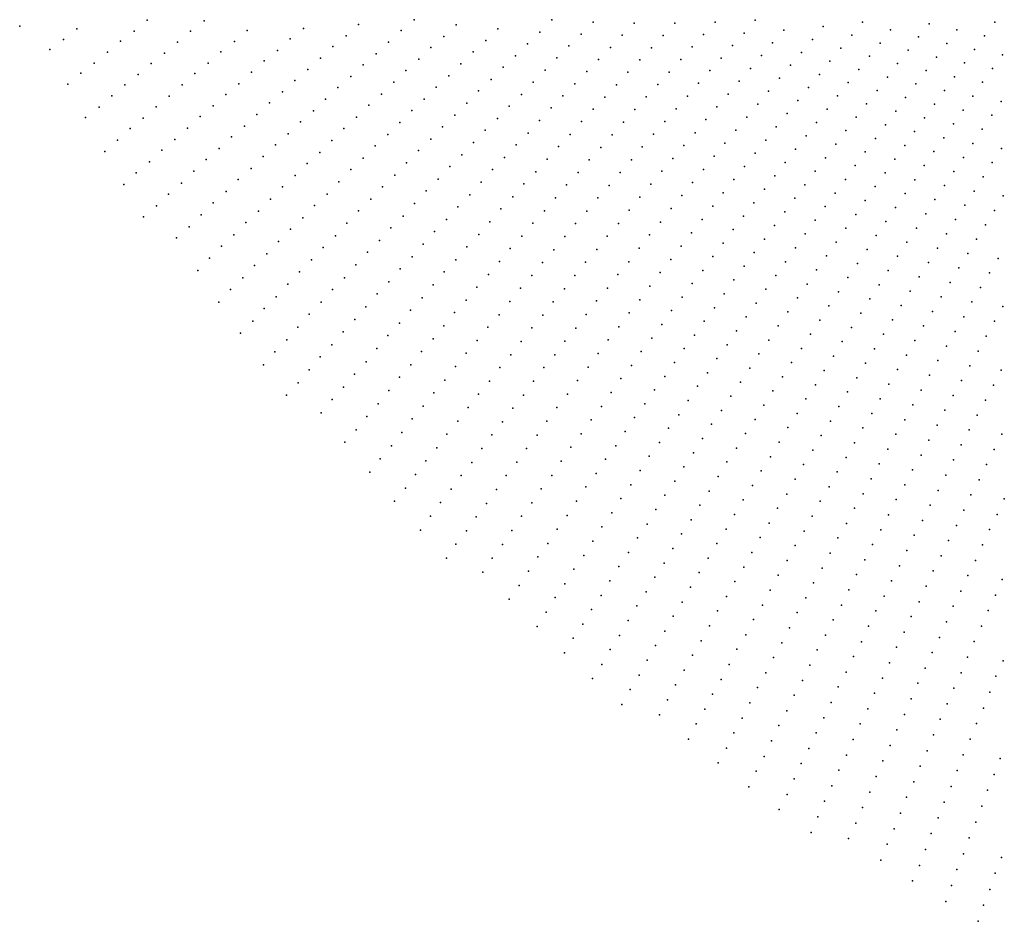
# Model space of a CAD drawing. Header units: metres. Extents: x -51 to 51, y -51 to 51.
# Tile 1 of 46: x -44 to -22, y -46 to -25. Entities that reach past the tile are written whole.
import ezdxf

# ---------------------------------------------------------------- set-up
doc = ezdxf.new("R2010")
doc.units = ezdxf.units.M
for name, color, linetype in [('CLASS_11_ROAD_SURFACE', 7, 'CONTINUOUS'), ('CLASS_17', 7, 'CONTINUOUS'), ('CLASS_9_WATER', 7, 'CONTINUOUS')]:
    doc.layers.add(name, color=color, linetype=linetype)

msp = doc.modelspace()

# ---------------------------------------------------------------- linework, layer by layer
at = {"layer": 'CLASS_11_ROAD_SURFACE'}
for p in [(-35.278095, -25.470573, 425.119995), (-32.202671, -25.476965, 400.619995), (-36.514622, -25.574575, 435.799988), (-35.568459, -25.712433, 428.889984), (-34.339493, -25.581978, 418.209991), (-33.405556, -25.671112, 411.299988), (-31.276772, -25.526093, 393.709991), (-30.363161, -25.545664, 386.799988), (-29.449831, -25.550922, 379.889984), (-34.613838, -25.844721, 421.97998), (-33.676403, -25.937332, 415.069977), (-32.470459, -25.746075, 404.389984), (-31.547207, -25.790953, 397.47998), (-30.629988, -25.814091, 390.569977), (-29.712929, -25.822933, 383.660004), (-28.809088, -25.802952, 376.75), (-35.845867, -25.972153, 432.660004), (-34.900398, -26.091051, 425.75), (-32.744049, -26.007795, 408.160004), (-31.817225, -26.056282, 401.25), (-30.890013, -26.090527, 394.339996), (-29.975592, -26.095404, 387.429993), (-29.068037, -26.078882, 380.519989), (-36.122757, -26.232502, 436.429993), (-35.173817, -26.354912, 429.519989), (-33.959503, -26.187592, 418.839996), (-33.010803, -26.278055, 411.929993), (-32.086819, -26.322088, 405.019989), (-31.155912, -26.359949, 398.109985), (-30.237818, -26.368334, 391.199982), (-29.320108, -26.362423, 384.289978), (-28.416096, -26.327898, 377.380005), (-35.459694, -26.602079, 433.289978), (-34.229401, -26.45491, 422.609985), (-33.289978, -26.532671, 415.699982), (-32.349495, -26.59626, 408.789978), (-28.670321, -26.608196, 381.149994), (-34.498764, -26.722847, 426.380005), (-33.555771, -26.804016, 419.470001), (-31.421383, -26.629839, 401.880005), (-30.499607, -26.641718, 394.970001), (-29.578104, -26.639326, 388.059998), (-35.732174, -26.86705, 437.059998), (-34.780758, -26.974419, 430.149994), (-32.618172, -26.863068, 412.559998), (-31.686422, -26.90019, 405.649994), (-30.754385, -26.923071, 398.73999), (-29.835655, -26.916676, 391.829987), (-28.924091, -26.888937, 384.919983), (-28.013582, -26.846918, 378.009979), (-35.049168, -27.243452, 433.919983), (-33.834232, -27.05945, 423.23999), (-32.879803, -27.13838, 416.329987), (-31.951027, -27.171005, 409.419983), (-31.01523, -27.197439, 402.509979), (-30.09276, -27.194477, 395.600006), (-29.17078, -27.17725, 388.690002), (-28.263004, -27.131502, 381.779999), (-34.099056, -27.331879, 427.009979), (-33.154251, -27.398098, 420.099976), (-32.215199, -27.442282, 413.190002), (-31.275639, -27.47226, 406.279999), (-30.349419, -27.472727, 399.369995), (-29.423582, -27.458942, 392.459991), (-28.511971, -27.416519, 385.549988), (-27.601629, -27.359838, 378.639984), (-34.363338, -27.604918, 430.779999), (-33.414898, -27.674473, 423.869995), (-28.760481, -27.701979, 389.319977), (-27.84618, -27.648624, 382.410004), (-26.946981, -27.567427, 375.5), (-34.640667, -27.861645, 434.549988), (-32.472176, -27.721951, 416.959991), (-31.535603, -27.747538, 410.049988), (-30.59886, -27.758902, 403.139984), (-29.67593, -27.741077, 396.22998), (-27.187134, -27.85985, 379.269989), (-33.688629, -27.934999, 427.639984), (-32.728577, -28.002211, 420.72998), (-31.788288, -28.031036, 413.819977), (-30.854557, -28.038116, 406.910004), (-29.927826, -28.023657, 400), (-29.001694, -27.994953, 393.089996), (-28.090267, -27.937838, 386.179993), (-26.521561, -28.063692, 376.130005), (-33.948288, -28.21244, 431.410004), (-32.998219, -28.266945, 424.5), (-32.054214, -28.299461, 417.589996), (-31.102894, -28.325371, 410.679993), (-30.17927, -28.306679, 403.769989), (-29.24921, -28.281342, 396.859985), (-28.333891, -28.227484, 389.949982), (-27.419943, -28.159389, 383.039978), (-26.756708, -28.360161, 379.899994), (-34.207382, -28.490477, 435.179993), (-33.253624, -28.548256, 428.269989), (-32.305882, -28.583994, 421.359985), (-29.496271, -28.568167, 400.630005), (-28.577045, -28.517557, 393.720001), (-27.659082, -28.452721, 386.809998), (-26.087051, -28.55344, 376.759979), (-31.364614, -28.597889, 414.449982), (-30.423275, -28.597569, 407.539978), (-27.897747, -28.746468, 390.579987), (-26.991381, -28.657043, 383.669983), (-33.522526, -28.813786, 432.039978), (-32.556969, -28.869102, 425.130005), (-31.611919, -28.886164, 418.220001), (-30.673738, -28.881533, 411.309998), (-29.742868, -28.855425, 404.399994), (-28.812698, -28.815092, 397.48999), (-27.218504, -28.960987, 387.440002), (-26.317129, -28.853865, 380.529999), (-33.77692, -29.096138, 435.809998), (-32.821709, -29.138767, 428.899994), (-31.872877, -29.159451, 421.98999), (-30.916628, -29.173491, 415.079987), (-29.989002, -29.143118, 408.169983), (-29.05485, -29.106079, 401.259979), (-28.135935, -29.040634, 394.350006), (-26.546721, -29.154699, 384.299988), (-25.643557, -29.036499, 377.389984), (-33.071774, -29.424908, 432.669983), (-32.119144, -29.448742, 425.759979), (-31.1733, -29.450787, 418.849976), (-30.234674, -29.431242, 411.940002), (-29.29653, -29.397493, 405.029999), (-28.373652, -29.335224, 398.119995), (-27.452143, -29.258755, 391.209991), (-26.775829, -29.455942, 388.069977), (-25.868496, -29.340799, 381.160004), (-29.537739, -29.689333, 408.799988), (-28.603661, -29.637217, 401.889984), (-27.685299, -29.556932, 394.97998), (-26.092943, -29.645494, 384.929993), (-25.198383, -29.506557, 378.019989), (-33.335762, -29.695351, 436.440002), (-32.364826, -29.738605, 429.529999), (-31.415134, -29.74374, 422.619995), (-30.47263, -29.727245, 415.709991), (-27.917974, -29.855524, 398.75), (-26.997183, -29.764175, 391.839996), (-25.410913, -29.820791, 381.789978), (-32.624569, -30.013103, 433.299988), (-31.671038, -30.021793, 426.389984), (-30.709978, -30.023794, 419.47998), (-29.771164, -29.988869, 412.569977), (-28.840355, -29.932701, 405.660004), (-27.225239, -30.066278, 395.609985), (-26.3169, -29.950592, 388.699982), (-25.630152, -30.129267, 385.559998), (-24.737337, -29.975864, 378.649994), (-24.05789, -30.123041, 375.509979), (-32.869205, -30.30398, 437.069977), (-31.911816, -30.315748, 430.160004), (-30.961519, -30.305777, 423.25), (-30.018755, -30.274288, 416.339996), (-29.076571, -30.228601, 409.429993), (-28.150171, -30.154528, 402.519989), (-26.540359, -30.256081, 392.470001), (-24.951881, -30.28759, 382.419983), (-29.312313, -30.524925, 413.199982), (-28.374445, -30.460869, 406.289978), (-27.45281, -30.36879, 399.380005), (-26.755861, -30.568502, 396.23999), (-25.84889, -30.438128, 389.329987), (-24.26762, -30.438002, 379.279999), (-32.151997, -30.610256, 433.929993), (-31.197796, -30.603308, 427.019989), (-30.251091, -30.574789, 420.109985), (-28.605602, -30.760748, 410.059998), (-27.67989, -30.671701, 403.149994), (-26.067123, -30.747377, 393.100006), (-25.158451, -30.605844, 386.190002), (-24.476835, -30.753334, 383.049988), (-23.584991, -30.574324, 376.139984), (-31.448551, -30.886036, 430.789978), (-30.482813, -30.875828, 423.880005), (-29.540051, -30.828873, 416.970001), (-27.906481, -30.975012, 406.919983), (-26.978258, -30.874842, 400.009979), (-25.371908, -30.918383, 389.959991), (-23.789339, -30.892807, 379.910004), (-31.683756, -31.184544, 434.559998), (-30.729139, -31.162405, 427.649994), (-29.782362, -31.118811, 420.73999), (-28.828691, -31.068079, 413.829987), (-27.200157, -31.181572, 403.779999), (-26.284861, -31.057016, 396.869995), (-24.685543, -31.069042, 386.819977), (-23.993168, -31.211655, 383.679993), (-23.111279, -31.012568, 376.769989), (-30.009001, -31.423708, 424.509979), (-29.066463, -31.361736, 417.599976), (-28.13258, -31.278728, 410.690002), (-26.494436, -31.37351, 400.639984), (-25.584858, -31.231304, 393.72998), (-24.886072, -31.391195, 390.589996), (-23.30261, -31.340124, 380.539978), (-22.621824, -31.44902, 377.399994), (-30.959774, -31.464407, 431.419983), (-28.350481, -31.589767, 414.459991), (-27.421562, -31.488697, 407.549988), (-25.797298, -31.544601, 397.5), (-24.196478, -31.53087, 387.449982), (-23.500992, -31.662397, 384.309998), (-31.205296, -31.751709, 435.190002), (-30.235014, -31.729132, 428.279999), (-29.288435, -31.669992, 421.369995), (-27.634708, -31.802965, 411.319977), (-26.711092, -31.683973, 404.410004), (-26.009235, -31.858282, 401.269989), (-25.09367, -31.707693, 394.359985), (-24.399267, -31.850445, 391.220001), (-22.815308, -31.774227, 381.169983), (-22.124212, -31.877769, 378.029999), (-30.476036, -32.020203, 432.049988), (-29.525387, -31.964355, 425.139984), (-28.567738, -31.901314, 418.22998), (-27.862883, -32.10413, 415.089996), (-26.927246, -31.994823, 408.179993), (-25.300762, -32.024563, 398.130005), (-23.698847, -31.985023, 388.079987), (-23.000425, -32.1054, 384.940002), (-30.700941, -32.326569, 435.819977), (-29.746241, -32.273537, 428.910004), (-28.800079, -32.19931, 422), (-27.142897, -32.306061, 411.949982), (-26.212805, -32.178738, 405.039978), (-24.593683, -32.176384, 394.98999), (-23.896175, -32.308002, 391.850006), (-22.31214, -32.206223, 381.799988), (-29.016207, -32.511765, 425.769989), (-28.074881, -32.419289, 418.859985), (-26.423643, -32.493221, 408.809998), (-25.507334, -32.341805, 401.899994), (-24.795357, -32.496738, 398.759979), (-23.192768, -32.431347, 388.709991), (-22.499535, -32.535015, 385.569977), (-29.966457, -32.583237, 432.679993), (-28.286226, -32.734943, 422.630005), (-27.350077, -32.624359, 415.720001), (-25.71339, -32.659412, 405.669983), (-24.092981, -32.631336, 395.619995), (-23.384583, -32.757641, 392.47998), (-30.202099, -32.878708, 436.449982), (-29.247713, -32.810452, 429.539978), (-27.572683, -32.92968, 419.48999), (-26.625965, -32.814583, 412.579987), (-25.910881, -32.983715, 409.440002), (-24.99651, -32.817448, 402.529999), (-24.281214, -32.960957, 399.389984), (-22.678368, -32.869686, 389.339996), (-29.462702, -33.12381, 433.309998), (-28.513062, -33.037178, 426.399994), (-26.843794, -33.123318, 416.349976), (-25.19714, -33.138515, 406.299988), (-23.575861, -33.084278, 396.25), (-22.864607, -33.199196, 393.109985), (-28.723259, -33.353722, 430.169983), (-27.778706, -33.248848, 423.259979), (-26.115831, -33.302113, 413.209991), (-24.476885, -33.285042, 403.160004), (-23.766613, -33.411259, 400.019989), (-22.163897, -33.294472, 389.970001), (-29.677048, -33.437675, 437.079987), (-27.984068, -33.568504, 427.029999), (-27.044941, -33.44553, 420.119995), (-26.312056, -33.627296, 416.97998), (-25.38908, -33.466145, 410.069977), (-24.672031, -33.609482, 406.929993), (-23.050312, -33.529045, 396.880005), (-22.33638, -33.632515, 393.73999), (-28.949245, -33.656628, 433.940002), (-27.261904, -33.754913, 423.889984), (-25.596836, -33.781734, 413.839996), (-23.948591, -33.744434, 403.789978), (-23.235476, -33.859222, 400.649994), (-28.205313, -33.87487, 430.799988), (-27.46187, -34.077976, 427.660004), (-26.524179, -33.940002, 420.75), (-24.86665, -33.934273, 410.699982), (-24.138195, -34.072147, 407.559998), (-22.516453, -33.965477, 397.509979), (-28.409508, -34.195393, 434.569977), (-26.719213, -34.266022, 424.519989), (-25.787575, -34.110176, 417.609985), (-25.052376, -34.26553, 414.470001), (-23.420101, -34.189739, 404.419983), (-22.695978, -34.298763, 401.279999), (-27.661171, -34.401516, 431.429993), (-25.977631, -34.439072, 421.380005), (-24.318869, -34.406143, 411.329987), (-23.59576, -34.526352, 408.190002), (-27.876753, -34.711918, 435.199982), (-26.93046, -34.579353, 428.289978), (-25.254303, -34.5849, 418.23999), (-24.515804, -34.7286, 415.099976), (-22.87496, -34.632374, 405.049988), (-22.148256, -34.729721, 401.910004), (-27.1243, -34.9062, 432.059998), (-26.183979, -34.755642, 425.149994), (-25.43881, -34.91695, 422.009979), (-23.77923, -34.857578, 411.959991), (-23.0534, -34.966312, 408.819977), (-26.372831, -35.085346, 428.919983), (-24.695246, -35.063366, 418.869995), (-22.321543, -35.06633, 405.679993), (-27.317465, -35.233505, 435.829987), (-26.578287, -35.402531, 432.690002), (-25.622631, -35.249443, 425.779999), (-24.891273, -35.386417, 422.639984), (-23.953566, -35.194988, 415.72998), (-23.231293, -35.300571, 412.589996), (-22.49428, -35.403255, 409.449982), (-25.82313, -35.569763, 429.549988), (-24.144545, -35.52103, 419.5), (-26.765932, -35.733047, 436.459991), (-25.069487, -35.721954, 426.410004), (-23.39994, -35.640865, 416.359985), (-22.657742, -35.746029, 413.220001), (-26.005728, -35.903042, 433.319977), (-25.247, -36.057919, 430.179993), (-24.31764, -35.859188, 423.269989), (-23.567881, -35.981567, 420.130005), (-26.205326, -36.223965, 437.089996), (-24.507702, -36.185802, 427.039978), (-22.838106, -36.078049, 416.98999), (-22.093403, -36.171398, 413.849976), (-25.441584, -36.381893, 433.949982), (-23.752842, -36.311085, 423.899994), (-23.000301, -36.421532, 420.759979), (-24.679552, -36.524712, 430.809998), (-23.919523, -36.652515, 427.669983), (-22.250362, -36.517258, 417.619995), (-24.850695, -36.864033, 434.579987), (-23.161779, -36.765411, 424.529999), (-22.424599, -36.852558, 421.389984), (-24.103554, -36.982586, 431.440002), (-23.340652, -37.098286, 428.299988), (-24.26898, -37.324745, 435.209991), (-22.580278, -37.199104, 425.160004), (-23.50086, -37.442867, 432.069977), (-22.735235, -37.546032, 428.929993), (-23.678801, -37.776287, 435.839996), (-22.907967, -37.88216, 432.699982), (-22.139866, -37.973099, 429.559998), (-23.061644, -38.229774, 436.470001), (-22.288246, -38.32296, 433.329987), (-22.454773, -38.662224, 437.099976)]:
    msp.add_point(p, dxfattribs=at)
at = {"layer": 'CLASS_17'}
for p in [(-41.237183, -25.481768, 474.75), (-39.967014, -25.496305, 464.069977), (-44.0858, -25.61676, 499.879974), (-42.810699, -25.675875, 489.199982), (-41.530045, -25.724957, 478.519989), (-40.269543, -25.723036, 467.839996), (-39.004696, -25.710281, 457.160004), (-37.748684, -25.666651, 446.47998), (-43.105953, -25.9165, 492.970001), (-41.835106, -25.948387, 482.289978), (-38.045036, -25.901276, 450.25), (-36.795448, -25.830732, 439.569977), (-43.413509, -26.136602, 496.73999), (-40.559147, -25.969944, 471.609985), (-39.291363, -25.96035, 460.929993), (-38.328354, -26.15498, 454.019989), (-37.088501, -26.069424, 443.339996), (-42.127129, -26.192759, 486.059998), (-40.848259, -26.217506, 475.379974), (-39.590324, -26.191744, 464.699982), (-38.624058, -26.390476, 457.789978), (-37.368427, -26.326721, 447.109985), (-42.418671, -26.437796, 489.829987), (-41.149796, -26.445637, 479.149994), (-39.876118, -26.442974, 468.470001), (-37.647842, -26.584658, 450.880005), (-36.412052, -26.475704, 440.199982), (-42.722752, -26.662638, 493.599976), (-41.438049, -26.694372, 482.919983), (-40.174442, -26.675241, 472.23999), (-38.90649, -26.64533, 461.559998), (-37.939846, -26.824707, 454.649994), (-36.688023, -26.737181, 443.970001), (-43.013451, -26.908857, 497.369995), (-41.738964, -26.923386, 486.690002), (-40.459362, -26.927633, 476.009979), (-39.188412, -26.900827, 465.329987), (-36.976646, -26.981232, 447.73999), (-42.026356, -27.17329, 490.459991), (-40.743778, -27.180672, 479.779999), (-39.483086, -27.137693, 469.099976), (-38.218349, -27.083776, 458.419983), (-37.251694, -27.243832, 451.509979), (-36.004124, -27.132643, 440.829987), (-42.313259, -27.423853, 494.22998), (-41.041092, -27.414324, 483.549988), (-39.764114, -27.394337, 472.869995), (-38.509686, -27.32468, 462.190002), (-36.28891, -27.38114, 444.599976), (-42.613171, -27.654261, 498), (-41.324631, -27.668518, 487.319977), (-40.058136, -27.632063, 476.639984), (-38.787285, -27.584883, 465.959991), (-37.526218, -27.507055, 455.279999), (-36.559921, -27.647837, 448.369995), (-35.330463, -27.49585, 437.690002), (-41.621296, -27.90304, 491.089996), (-40.338272, -27.889854, 480.410004), (-39.064369, -27.84572, 469.72998), (-37.813766, -27.752447, 459.049988), (-36.844021, -27.897169, 452.139984), (-35.597919, -27.765982, 441.459991), (-40.617893, -28.148279, 484.179993), (-39.354649, -28.087975, 473.5), (-38.08736, -28.01679, 462.819977), (-35.864834, -28.03672, 445.22998), (-34.903973, -28.135757, 438.319977), (-41.903957, -28.15839, 494.859985), (-39.630814, -28.349941, 477.269989), (-38.374233, -28.263025, 466.589996), (-37.11409, -28.164974, 455.910004), (-36.145012, -28.290424, 449), (-42.186108, -28.414385, 498.629974), (-40.91087, -28.387371, 487.949982), (-38.646904, -28.528486, 470.359985), (-37.383621, -28.433397, 459.679993), (-36.410965, -28.562254, 452.769989), (-35.180595, -28.393301, 442.089996), (-41.189594, -28.646935, 491.720001), (-39.920429, -28.593052, 481.039978), (-38.919041, -28.794571, 474.129974), (-37.666622, -28.68405, 463.449982), (-35.442928, -28.668493, 445.859985), (-34.479961, -28.752275, 438.949982), (-41.481915, -28.88689, 495.48999), (-40.195679, -28.856142, 484.809998), (-37.935211, -28.953575, 467.220001), (-36.690449, -28.816784, 456.539978), (-35.704704, -28.944283, 449.630005), (-41.759739, -29.147593, 499.259979), (-40.470406, -29.119865, 488.579987), (-39.204826, -29.042135, 477.899994), (-38.217518, -29.205057, 470.98999), (-36.955437, -29.089703, 460.309998), (-35.98019, -29.203115, 453.399994), (-34.738071, -29.031374, 442.720001), (-40.758953, -29.364321, 492.349976), (-39.476032, -29.309334, 481.669983), (-37.219879, -29.363228, 464.079987), (-35.009922, -29.293972, 446.48999), (-34.030743, -29.379078, 439.579987), (-41.032761, -29.629168, 496.119995), (-39.761139, -29.557741, 485.440002), (-38.485153, -29.475679, 474.759979), (-37.498241, -29.619059, 467.849976), (-36.240986, -29.479979, 457.169983), (-35.267033, -29.574129, 450.259979), (-34.298477, -29.645863, 443.349976), (-41.320629, -29.87447, 499.889984), (-40.031403, -29.826048, 489.209991), (-38.752247, -29.74692, 478.529999), (-37.761715, -29.893667, 471.619995), (-36.515755, -29.739618, 460.940002), (-35.523582, -29.854879, 454.029999), (-40.301136, -30.094976, 492.97998), (-39.033451, -29.999716, 482.299988), (-36.77557, -30.017553, 464.709991), (-35.794273, -30.118746, 457.799988), (-34.551289, -29.929846, 447.119995), (-33.584805, -29.982523, 440.209991), (-40.585152, -30.344709, 496.75), (-39.299591, -30.272049, 486.069977), (-38.039364, -30.150314, 475.389984), (-37.034828, -30.296089, 468.47998), (-34.818275, -30.197412, 450.889984), (-33.83326, -30.270269, 443.97998), (-39.580093, -30.525667, 489.839996), (-38.301876, -30.426006, 479.160004), (-37.308449, -30.557005, 472.25), (-36.04982, -30.400547, 461.569977), (-35.07008, -30.482439, 454.660004), (-34.09605, -30.541943, 447.75), (-38.563828, -30.702303, 482.929993), (-36.319775, -30.665209, 465.339996), (-35.321301, -30.768044, 458.429993), (-33.128189, -30.579247, 440.839996), (-39.84528, -30.799095, 493.609985), (-38.840347, -30.960239, 486.699982), (-37.566719, -30.836603, 476.019989), (-36.574326, -30.948069, 469.109985), (-34.343479, -30.830709, 451.519989), (-33.371784, -30.87113, 444.609985), (-32.406662, -30.889502, 437.699982), (-40.109913, -31.073132, 497.379974), (-37.839619, -31.09833, 479.789978), (-35.587105, -31.036856, 462.199982), (-34.605515, -31.103157, 455.289978), (-33.614788, -31.16358, 448.380005), (-32.645786, -31.185007, 441.470001), (-39.101326, -31.237616, 490.470001), (-38.096897, -31.378994, 483.559998), (-36.828304, -31.23151, 472.879974), (-35.837315, -31.323502, 465.970001), (-34.85191, -31.39295, 459.059998), (-33.872551, -31.440054, 452.149994), (-39.377136, -31.496368, 494.23999), (-38.353615, -31.660252, 487.329987), (-37.097092, -31.497429, 476.649994), (-36.102371, -31.593096, 469.73999), (-32.89967, -31.465006, 445.23999), (-31.91835, -31.483599, 438.329987), (-39.637138, -31.774817, 498.009979), (-37.350067, -31.781923, 480.419983), (-36.351559, -31.880772, 473.509979), (-35.097721, -31.683311, 462.829987), (-34.114502, -31.733509, 455.919983), (-33.13773, -31.761499, 449.009979), (-32.16785, -31.767496, 442.099976), (-38.625362, -31.923246, 491.099976), (-37.618118, -32.048634, 484.190002), (-35.358551, -31.956984, 466.599976), (-34.371494, -32.010742, 459.690002), (-33.375187, -32.058548, 452.779999), (-32.401367, -32.067524, 445.869995), (-31.434839, -32.054668, 438.959991), (-38.881088, -32.205566, 494.869995), (-36.600163, -32.169025, 477.279999), (-35.603325, -32.248363, 470.369995), (-34.612396, -32.305195, 463.459991), (-39.152103, -32.46936, 498.639984), (-37.870083, -32.334171, 487.959991), (-36.864033, -32.439857, 481.049988), (-35.863392, -32.5228, 474.139984), (-33.627831, -32.339729, 456.549988), (-32.65007, -32.352158, 449.639984), (-31.663763, -32.358166, 442.72998), (-38.121475, -32.620293, 491.72998), (-37.111614, -32.729141, 484.819977), (-34.852703, -32.600216, 467.22998), (-33.864223, -32.63776, 460.319977), (-32.882515, -32.65316, 453.410004), (-31.90801, -32.646618, 446.5), (-30.941151, -32.618359, 439.589996), (-38.388351, -32.888256, 495.5), (-36.107128, -32.815197, 477.910004), (-35.108467, -32.878651, 471), (-34.116081, -32.919693, 464.089996), (-33.114338, -32.954704, 457.179993), (-32.135838, -32.951065, 450.269989), (-31.164951, -32.925659, 443.359985), (-38.638725, -33.175415, 499.269989), (-37.374729, -33.000751, 488.589996), (-36.350273, -33.108162, 481.679993), (-35.347717, -33.174664, 474.769989), (-30.421196, -33.189331, 440.220001), (-37.621284, -33.291065, 492.359985), (-36.609127, -33.383816, 485.449982), (-34.351406, -33.218712, 467.859985), (-33.361778, -33.240498, 460.949982), (-32.37928, -33.240242, 454.039978), (-31.388117, -33.233486, 447.130005), (-37.867256, -33.581947, 496.129974), (-35.602711, -33.453857, 478.539978), (-34.586121, -33.51828, 471.629974), (-33.592522, -33.543011, 464.720001), (-32.606014, -33.545643, 457.809998), (-31.627033, -33.526398, 450.899994), (-30.656008, -33.4855, 443.98999), (-38.129169, -33.85479, 499.899994), (-36.851227, -33.677788, 489.220001), (-35.840904, -33.75087, 482.309998), (-34.836735, -33.801384, 475.399994), (-33.839169, -33.82954, 468.48999), (-32.832119, -33.85157, 461.579987), (-31.849089, -33.835159, 454.669983), (-30.87398, -33.797035, 447.759979), (-29.907225, -33.737446, 440.849976), (-37.109318, -33.954208, 492.98999), (-36.078499, -34.048435, 486.079987), (-30.12043, -34.052212, 444.619995), (-29.158293, -33.97406, 437.709991), (-37.350372, -34.249187, 496.759979), (-35.070377, -34.101933, 479.169983), (-34.068825, -34.133011, 472.259979), (-33.07428, -34.141888, 465.349976), (-32.087181, -34.128777, 458.440002), (-31.091312, -34.109089, 451.529999), (-29.366688, -34.291977, 441.47998), (-36.332253, -34.328819, 489.849976), (-35.320206, -34.38578, 482.940002), (-34.297859, -34.437019, 476.029999), (-33.299286, -34.448765, 469.119995), (-32.308125, -34.438469, 462.209991), (-31.324808, -34.406357, 455.299988), (-30.349768, -34.352665, 448.389984), (-28.629896, -34.502419, 438.339996), (-36.568787, -34.62738, 493.619995), (-35.552769, -34.687302, 486.709991), (-34.54324, -34.724709, 479.799988), (-33.540634, -34.739799, 472.889984), (-31.541014, -34.719322, 459.069977), (-30.561836, -34.668331, 452.160004), (-29.59132, -34.595943, 445.25), (-36.821762, -34.908512, 497.389984), (-32.528435, -34.748684, 465.97998), (-29.798559, -34.914745, 449.019989), (-28.832924, -34.823803, 442.109985), (-35.784725, -34.989372, 490.47998), (-34.771187, -35.029678, 483.569977), (-33.764538, -35.047619, 476.660004), (-32.765224, -35.043415, 469.75), (-31.773676, -35.017284, 462.839996), (-30.773251, -34.984497, 455.929993), (-29.03529, -35.145664, 445.880005), (-28.074875, -35.036301, 438.970001), (-36.033295, -35.274391, 494.25), (-35.015759, -35.318089, 487.339996), (-33.987816, -35.355968, 480.429993), (-32.984417, -35.354553, 473.519989), (-31.988752, -35.331161, 466.609985), (-31.001251, -35.286026, 459.699982), (-30.022345, -35.219383, 452.789978), (-28.289583, -35.347343, 442.73999), (-36.264168, -35.577427, 498.019989), (-35.242615, -35.624016, 491.109985), (-31.211523, -35.603085, 463.470001), (-30.228426, -35.539059, 456.559998), (-29.254309, -35.453732, 449.649994), (-27.527313, -35.54784, 439.599976), (-34.227871, -35.648132, 484.199982), (-33.220383, -35.649994, 477.289978), (-32.203178, -35.645542, 470.379974), (-29.455503, -35.776451, 453.419983), (-28.486519, -35.672565, 446.509979), (-35.468849, -35.930481, 494.879974), (-34.450039, -35.95742, 487.970001), (-33.438454, -35.962055, 481.059998), (-32.434521, -35.944599, 474.149994), (-31.438683, -35.905289, 467.23999), (-30.433847, -35.859226, 460.329987), (-28.682787, -35.998264, 450.279999), (-27.71928, -35.875969, 443.369995), (-26.952888, -36.064003, 440.22998), (-35.712143, -36.220039, 498.649994), (-34.689281, -36.250301, 491.73999), (-33.655888, -36.274632, 484.829987), (-32.64782, -36.259892, 477.919983), (-31.647804, -36.223236, 471.009979), (-30.656279, -36.164913, 464.099976), (-29.673655, -36.085167, 457.190002), (-27.928246, -36.190926, 447.139984), (-30.860538, -36.485954, 467.869995), (-29.873674, -36.408745, 460.959991), (-28.896109, -36.310318, 454.049988), (-27.156929, -36.382156, 444), (-34.910339, -36.560524, 495.509979), (-33.890541, -36.571175, 488.599976), (-32.878323, -36.559631, 481.690002), (-31.856276, -36.541679, 474.779999), (-29.091188, -36.636845, 457.819977), (-28.119019, -36.519878, 450.910004), (-27.342676, -36.713917, 447.769989), (-26.386705, -36.558029, 440.859985), (-25.617863, -36.718624, 437.720001), (-35.130768, -36.871269, 499.279999), (-34.10685, -36.884674, 492.369995), (-33.090481, -36.875824, 485.459991), (-32.082092, -36.844955, 478.549988), (-31.082109, -36.792301, 471.639984), (-30.073034, -36.732803, 464.72998), (-28.309107, -36.849281, 454.679993), (-26.567389, -36.892525, 444.630005), (-32.28941, -37.164284, 482.319977), (-31.285208, -37.114208, 475.410004), (-30.28981, -37.042545, 468.5), (-29.303637, -36.949539, 461.589996), (-28.516665, -37.165222, 458.449982), (-27.545824, -37.032681, 451.539978), (-25.811533, -37.043179, 441.48999), (-34.340679, -37.181919, 496.139984), (-33.301994, -37.192524, 489.22998), (-30.487989, -37.367447, 472.269989), (-29.497524, -37.276905, 465.359985), (-27.730358, -37.365242, 455.309998), (-26.765554, -37.214394, 448.399994), (-25.986576, -37.380672, 445.259979), (-25.039295, -37.191547, 438.349976), (-34.555859, -37.49633, 499.910004), (-33.531166, -37.493347, 493), (-32.514378, -37.468231, 486.089996), (-31.487646, -37.4366, 479.179993), (-29.690737, -37.604733, 469.129974), (-28.705557, -37.495449, 462.220001), (-26.945011, -37.549671, 452.169983), (-25.209192, -37.531609, 442.119995), (-33.741535, -37.810944, 496.769989), (-32.720543, -37.788445, 489.859985), (-31.707857, -37.743996, 482.949982), (-30.703901, -37.677837, 476.039978), (-28.912228, -37.812012, 465.98999), (-27.914204, -37.698246, 459.079987), (-26.160919, -37.71859, 449.029999), (-24.433689, -37.667301, 438.97998), (-30.900902, -38.003593, 479.809998), (-29.901793, -37.918427, 472.899994), (-28.115929, -38.017971, 462.849976), (-27.142269, -37.872128, 455.940002), (-26.353142, -38.04406, 452.799988), (-25.396868, -37.859692, 445.889984), (-24.616241, -37.998241, 442.75), (-32.926056, -38.109146, 493.629974), (-31.909126, -38.067245, 486.720001), (-30.093817, -38.247086, 476.669983), (-29.099911, -38.143044, 469.759979), (-27.320501, -38.208183, 459.709991), (-25.565517, -38.200497, 449.660004), (-23.837736, -38.121571, 439.609985), (-33.14967, -38.414154, 497.399994), (-32.128475, -38.375301, 490.48999), (-31.097229, -38.329815, 483.579987), (-29.286911, -38.474529, 473.529999), (-28.298559, -38.351768, 466.619995), (-26.526243, -38.382732, 456.569977), (-24.779688, -38.341518, 446.519989), (-23.995953, -38.467239, 443.380005), (-32.328575, -38.699417, 494.259979), (-31.311756, -38.641224, 487.349976), (-30.303991, -38.561409, 480.440002), (-28.499382, -38.672092, 470.389984), (-27.498035, -38.544666, 463.47998), (-25.733454, -38.54171, 453.429993), (-24.961311, -38.673016, 450.289978), (-23.233425, -38.566418, 440.23999), (-30.49482, -38.890892, 484.209991), (-29.492176, -38.792072, 477.299988), (-27.693855, -38.868061, 467.25), (-26.717548, -38.708782, 460.339996), (-25.919662, -38.870678, 457.199982), (-24.172398, -38.801502, 447.149994), (-23.385818, -38.914707, 444.009979), (-32.528011, -39.02401, 498.029999), (-31.506905, -38.968292, 491.119995), (-29.677971, -39.124363, 481.069977), (-28.680794, -39.00668, 474.160004), (-26.88941, -39.04821, 464.109985), (-25.123497, -39.017006, 454.059998), (-22.601858, -39.012737, 440.869995), (-31.720562, -39.280342, 494.889984), (-30.684967, -39.220837, 487.97998), (-28.861517, -39.341709, 477.929993), (-27.870159, -39.205315, 471.019989), (-26.086348, -39.212627, 460.970001), (-25.284967, -39.361397, 457.829987), (-24.329342, -39.147873, 450.919983), (-23.537481, -39.263374, 447.779999), (-22.767429, -39.352505, 444.639984), (-30.893745, -39.536152, 491.75), (-29.882339, -39.442516, 484.839996), (-28.065069, -39.529301, 474.789978), (-27.060568, -39.388054, 467.879974), (-26.271633, -39.542156, 464.73999), (-24.504841, -39.482666, 454.690002), (-31.914522, -39.60825, 498.660004), (-30.066925, -39.775616, 488.609985), (-29.060911, -39.662987, 481.699982), (-27.250414, -39.715012, 471.649994), (-25.465105, -39.693756, 461.599976), (-23.707756, -39.600842, 451.549988), (-22.913219, -39.703678, 448.410004), (-22.121511, -39.791286, 445.269989), (-31.082697, -39.866917, 495.519989), (-29.24041, -39.998795, 485.470001), (-28.240141, -39.867321, 478.559998), (-26.437063, -39.884834, 468.509979), (-24.660507, -39.829727, 458.459991), (-23.858133, -39.950176, 455.319977), (-31.290588, -40.182858, 499.289978), (-30.25082, -40.109161, 492.379974), (-28.414513, -40.205772, 482.329987), (-27.42033, -40.055607, 475.419983), (-26.60178, -40.227917, 472.279999), (-25.625307, -40.03886, 465.369995), (-24.815453, -40.177174, 462.22998), (-23.058273, -40.05521, 452.179993), (-22.280813, -40.13406, 449.039978), (-30.453773, -40.428284, 496.149994), (-29.438908, -40.320675, 489.23999), (-27.609259, -40.383137, 479.190002), (-25.804508, -40.371758, 469.139984), (-24.027456, -40.288158, 459.089996), (-23.222321, -40.395767, 455.949982), (-29.61718, -40.657269, 493.009979), (-28.607977, -40.530678, 486.099976), (-26.785593, -40.558331, 476.049988), (-24.989452, -40.512806, 466), (-24.176546, -40.638168, 462.859985), (-22.419947, -40.487988, 452.809998), (-30.636457, -40.762623, 499.919983), (-28.781113, -40.869888, 489.869995), (-27.777924, -40.724472, 482.959991), (-26.949051, -40.902142, 479.819977), (-25.963446, -40.717567, 472.910004), (-25.143116, -40.860939, 469.769989), (-23.366077, -40.747952, 459.720001), (-22.558338, -40.842262, 456.579987), (-29.794756, -40.994297, 496.779999), (-27.945885, -41.066227, 486.72998), (-26.121664, -41.06377, 476.679993), (-24.324903, -40.988544, 466.629974), (-23.529163, -41.089008, 463.48999), (-28.973665, -41.195381, 493.639984), (-27.131931, -41.233109, 483.589996), (-25.316175, -41.197098, 473.539978), (-24.492712, -41.327335, 470.399994), (-22.716103, -41.185802, 460.349976), (-29.145561, -41.535351, 497.410004), (-28.13335, -41.394653, 490.5), (-26.299376, -41.397522, 480.449982), (-25.468559, -41.545918, 477.309998), (-23.671619, -41.441837, 467.259979), (-22.853184, -41.540703, 464.119995), (-28.300058, -41.737144, 494.269989), (-27.294134, -41.577644, 487.359985), (-26.45632, -41.744427, 484.220001), (-24.639782, -41.678379, 474.169983), (-27.45562, -41.922573, 491.129974), (-25.620214, -41.895115, 481.079987), (-23.813337, -41.795021, 471.029999), (-23.009977, -41.88472, 467.889984), (-22.189125, -41.970448, 464.75), (-28.486603, -42.066139, 498.039978), (-26.633095, -42.078724, 487.98999), (-24.806633, -42.017681, 477.940002), (-23.974897, -42.136864, 474.799988), (-27.63702, -42.25441, 494.899994), (-26.788765, -42.426327, 491.759979), (-25.791769, -42.232098, 484.849976), (-24.952408, -42.369385, 481.709991), (-23.145746, -42.240242, 471.660004), (-22.319481, -42.327942, 468.519989), (-27.797243, -42.60006, 498.669983), (-25.942141, -42.581978, 488.619995), (-24.115311, -42.490685, 478.569977), (-23.280773, -42.596111, 475.429993), (-26.943716, -42.774315, 495.529999), (-25.09745, -42.721458, 485.47998), (-24.275904, -42.833019, 482.339996), (-22.469929, -42.674805, 472.289978), (-26.112745, -42.919479, 492.389984), (-25.262785, -43.061558, 489.25), (-23.436026, -42.94088, 479.199982), (-22.598963, -43.032898, 476.059998), (-27.118996, -43.109459, 499.299988), (-26.261833, -43.270031, 496.160004), (-24.415014, -43.187485, 486.109985), (-23.569736, -43.297367, 482.970001), (-25.406528, -43.41428, 493.019989), (-24.553387, -43.542297, 489.879974), (-22.727245, -43.391319, 479.829987), (-26.410191, -43.62096, 499.929993), (-25.570904, -43.754887, 496.789978), (-23.724016, -43.642616, 486.73999), (-22.876137, -43.738907, 483.599976), (-24.712446, -43.885399, 493.649994), (-23.856411, -43.99971, 490.509979), (-23.003094, -44.097927, 487.369995), (-22.152796, -44.180164, 484.22998), (-24.849508, -44.240849, 497.419983), (-23.988058, -44.357147, 494.279999), (-23.151007, -44.445969, 491.139984), (-22.295277, -44.530449, 488), (-24.140793, -44.703136, 498.049988), (-23.276634, -44.805576, 494.910004), (-22.415432, -44.891872, 491.769989), (-23.401514, -45.165504, 498.679993), (-22.556923, -45.242592, 495.539978), (-22.675743, -45.604584, 499.309998)]:
    msp.add_point(p, dxfattribs=at)
at = {"layer": 'CLASS_9_WATER'}
for p in [(-27.656948, -25.482931, 366.069977), (-28.549694, -25.527472, 372.97998), (-27.01759, -25.706379, 362.929993), (-26.137081, -25.623419, 356.019989), (-25.258961, -25.526163, 349.109985), (-24.635715, -25.694901, 345.970001), (-23.772125, -25.560028, 339.059998), (-23.155655, -25.698683, 335.919983), (-22.308067, -25.527006, 329.009979), (-27.9063, -25.768641, 369.839996), (-26.378227, -25.915932, 359.789978), (-25.502476, -25.815554, 352.880005), (-24.007181, -25.856245, 342.829987), (-22.534472, -25.829805, 332.779999), (-28.161421, -26.048046, 373.609985), (-27.268909, -25.989145, 366.699982), (-25.745522, -26.105371, 356.649994), (-24.868481, -25.99399, 349.73999), (-24.241756, -26.152876, 346.600006), (-23.379854, -26.004105, 339.690002), (-22.760391, -26.133003, 336.549988), (-27.519773, -26.272348, 370.470001), (-26.625172, -26.202503, 363.559998), (-25.10704, -26.287483, 353.509979), (-23.609842, -26.304279, 343.459991), (-22.13632, -26.254292, 333.410004), (-27.7637, -26.562777, 374.23999), (-26.871651, -26.489504, 367.329987), (-25.988098, -26.395617, 360.419983), (-25.345127, -26.581396, 357.279999), (-24.475851, -26.449919, 350.369995), (-23.839344, -26.60486, 347.22998), (-22.985811, -26.436598, 340.320007), (-22.357048, -26.561289, 337.179993), (-27.117666, -26.776936, 371.100006), (-26.223692, -26.692692, 364.190002), (-24.702932, -26.753405, 354.139984), (-23.204208, -26.746252, 344.089996), (-26.465256, -26.983845, 367.959991), (-25.582741, -26.875729, 361.049988), (-24.068356, -26.905844, 351), (-22.577278, -26.868673, 340.949982), (-27.36322, -27.064804, 374.869995), (-25.819872, -27.170473, 364.819977), (-24.935987, -27.051327, 357.910004), (-24.296879, -27.20723, 354.769989), (-23.428568, -27.050695, 347.859985), (-22.797007, -27.176447, 344.720001), (-26.706354, -27.275421, 371.72998), (-26.049822, -27.471998, 368.589996), (-25.168564, -27.349657, 361.679993), (-23.652433, -27.355532, 351.630005), (-23.009527, -27.490229, 348.48999), (-22.1607, -27.294477, 341.579987), (-25.400654, -27.648397, 365.449982), (-24.518196, -27.515001, 358.539978), (-23.875801, -27.660763, 355.399994), (-22.375166, -27.605944, 345.350006), (-26.285929, -27.767637, 372.359985), (-24.745668, -27.817251, 362.309998), (-23.228178, -27.79883, 352.259979), (-22.589127, -27.917795, 349.119995), (-25.632261, -27.947546, 369.220001), (-24.972649, -28.119896, 366.079987), (-24.098675, -27.966387, 359.169983), (-23.446325, -28.107819, 356.029999), (-25.856489, -28.253418, 372.98999), (-24.31415, -28.278343, 362.940002), (-22.795685, -28.235588, 352.889984), (-22.153942, -28.344378, 349.75), (-25.199139, -28.422943, 369.850006), (-24.535955, -28.584808, 366.709991), (-23.663975, -28.417194, 359.799988), (-23.008551, -28.548243, 356.660004), (-25.425138, -28.726391, 373.619995), (-23.881117, -28.726954, 363.569977), (-22.362055, -28.660191, 353.519989), (-24.757261, -28.891668, 370.47998), (-23.220911, -28.861279, 360.429993), (-22.56258, -28.981882, 357.289978), (-24.978071, -29.198917, 374.25), (-24.09067, -29.042976, 367.339996), (-23.432758, -29.174686, 364.199982), (-24.30673, -29.353556, 371.109985), (-22.769588, -29.298487, 361.059998), (-22.115694, -29.403187, 357.919983), (-24.522287, -29.664522, 374.880005), (-23.644098, -29.488472, 367.970001), (-22.97608, -29.615456, 364.829987), (-23.847651, -29.808456, 371.73999), (-22.310114, -29.728666, 361.690002), (-23.182055, -29.932791, 368.600006), (-22.511189, -30.049103, 365.459991), (-23.387514, -30.250498, 372.369995), (-22.71174, -30.3699, 369.22998), (-22.911772, -30.691057, 373), (-22.233265, -30.799644, 369.859985), (-22.427811, -31.124159, 373.630005)]:
    msp.add_point(p, dxfattribs=at)

doc.saveas('drawing.dxf')
